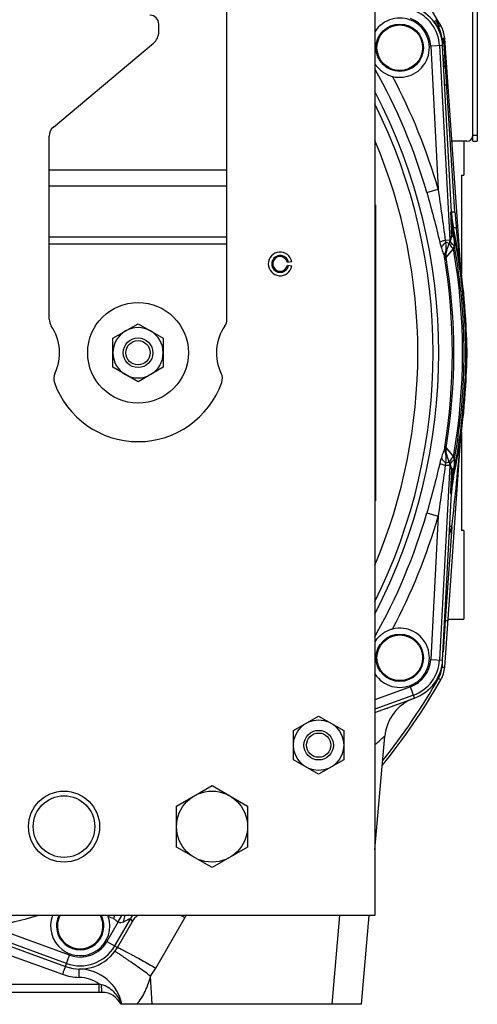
# Model space of a CAD drawing. Extents: x -3089 to 1181, y 8 to 2274.
# Tile 2 of 66: x -2835 to -2680, y 940 to 1272. Entities that reach past the tile are written whole.
import ezdxf

# ---------------------------------------------------------------- set-up
doc = ezdxf.new("R2010")
doc.units = 0
doc.header["$LTSCALE"] = 65.395
doc.layers.get('0').update_dxf_attribs({"linetype": 'CONTINUOUS'})

msp = doc.modelspace()

# ---------------------------------------------------------------- linework, layer by layer
at = {"color": 6, "linetype": 'CONTINUOUS'}
for p, q in [((-2714.59, 1349.7), (-2714.59, 969.7)), ((-2764.59, 1171), (-2764.59, 1277.7)), ((-2787.59, 1268.08), (-2787.59, 1270.7)), ((-2823.16, 1235.9), (-2789.38, 1264.25)), ((-2685.56, 1187.85), (-2691.01, 1265.87)), ((-2714.19, 1262.78), (-2714.19, 1262.7)), ((-2698.19, 1262.61), (-2698.19, 1262.7)), ((-2824.59, 1171), (-2824.59, 1232.83)), ((-2688.76, 1207.22), (-2688.76, 1207.23)), ((-2690.62, 1193.51), (-2688.99, 1197.99)), ((-2803.09, 1164.6), (-2794.59, 1169.51)), ((-2794.59, 1169.51), (-2786.09, 1164.6)), ((-2803.09, 1154.79), (-2803.09, 1164.6)), ((-2786.09, 1164.6), (-2786.09, 1154.79)), ((-2683.59, 1159.7), (-2683.47, 1159.7)), ((-2794.59, 1149.88), (-2803.09, 1154.79)), ((-2786.09, 1154.79), (-2794.59, 1149.88)), ((-2691.01, 1053.52), (-2685.56, 1131.58)), ((-2688.99, 1121.41), (-2690.62, 1125.88)), ((-2688.76, 1112.17), (-2688.76, 1112.17)), ((-2714.19, 1056.78), (-2714.19, 1056.7)), ((-2698.19, 1056.61), (-2698.19, 1056.7)), ((-2710.4, 1039.73), (-2710.42, 1039.5)), ((-2742.09, 1032.1), (-2733.59, 1037.01)), ((-2733.59, 1037.01), (-2725.09, 1032.1)), ((-2742.09, 1022.29), (-2742.09, 1032.1)), ((-2725.09, 1032.1), (-2725.09, 1022.29)), ((-2714.59, 991.85), (-2711.23, 1030.21)), ((-2733.59, 1017.38), (-2742.09, 1022.29)), ((-2725.09, 1022.29), (-2733.59, 1017.38)), ((-2781.59, 1006.63), (-2769.59, 1013.55)), ((-2769.59, 1013.55), (-2757.59, 1006.63)), ((-2781.59, 992.77), (-2781.59, 1006.63)), ((-2757.59, 1006.63), (-2757.59, 992.77)), ((-2769.59, 985.84), (-2781.59, 992.77)), ((-2757.59, 992.77), (-2769.59, 985.84)), ((-2714.59, 969.7), (-3054.59, 969.7)), ((-2796.52, 967.76), (-2796.58, 967.66)), ((-2719.15, 939.7), (-2716.53, 969.7)), ((-2822.13, 966.21), (-2822.13, 966.12)), ((-2806.13, 966.04), (-2806.13, 966.12)), ((-2806.7, 943.7), (-2962.39, 943.7)), ((-2719.15, 939.7), (-2800.38, 939.7))]:
    msp.add_line(p, q, dxfattribs=at)
at = {"color": 7, "linetype": 'CONTINUOUS'}
for p, q in [((-2681.5, 1231.13), (-2681.5, 1309.74)), ((-2683.5, 1231.13), (-2688.4, 1231.13)), ((-2684.59, 1231.13), (-2684.59, 1219.7)), ((-2681.5, 1231.13), (-2680, 1231.13)), ((-2685.39, 1219.7), (-2684.59, 1219.7)), ((-2685.39, 1219.7), (-2685.39, 1186.52)), ((-2685.39, 1132.92), (-2685.39, 1099.7)), ((-2684.59, 1099.7), (-2685.39, 1099.7)), ((-2684.59, 1099.7), (-2684.59, 1069.7)), ((-2689.88, 1069.7), (-2684.59, 1069.7))]:
    msp.add_line(p, q, dxfattribs=at)
at = {"color": 3, "linetype": 'CONTINUOUS'}
msp.add_line((-2680, 1309.74), (-2680, 1231.13), dxfattribs=at)
at = {"color": 2, "linetype": 'CONTINUOUS'}
for p, q in [((-2693.61, 1271.88), (-2693.59, 1271.77)), ((-2693.43, 1271.87), (-2693.3, 1270)), ((-2692.32, 1270.15), (-2692.79, 1269.88)), ((-2688.76, 1207.23), (-2691.71, 1263.46)), ((-2691.25, 1256.17), (-2691.33, 1256.14)), ((-2714.39, 1209.7), (-2714.39, 1109.7)), ((-2688.46, 1201.67), (-2688.33, 1201.7)), ((-2742.65, 1190.39), (-2744.13, 1190.13)), ((-2744.13, 1189.26), (-2742.65, 1189)), ((-2683.47, 1159.7), (-2683.71, 1166.71)), ((-2683.71, 1152.68), (-2683.47, 1159.7)), ((-2688.33, 1117.7), (-2688.46, 1117.73)), ((-2691.71, 1055.94), (-2688.76, 1112.17)), ((-2714.59, 1038.21), (-2701.23, 1043.07)), ((-2801.58, 958.87), (-2796.05, 968.44)), ((-2801.26, 967.52), (-2800.06, 969.7)), ((-2837.54, 959.21), (-2819.09, 952.5)), ((-2814.48, 948.78), (-2814.42, 951.44)), ((-2814.44, 950.47), (-2814.43, 951.26)), ((-2814.42, 951.44), (-2814.42, 951.62)), ((-2814.42, 951.62), (-2814.42, 951.62)), ((-2814.45, 950.13), (-2814.44, 950.47))]:
    msp.add_line(p, q, dxfattribs=at)
at = {"color": 9, "linetype": 'CONTINUOUS'}
for p, q in [((-2691.71, 1263.46), (-2695.75, 1263.24)), ((-2692.76, 1263.4), (-2689.32, 1197.78)), ((-2691.86, 1264.88), (-2691.92, 1265.85)), ((-2695.75, 1263.24), (-2693.22, 1214.89)), ((-2691.25, 1256.17), (-2691.52, 1260.02)), ((-2687.55, 1207.21), (-2690.92, 1259.98)), ((-2681.5, 1233.13), (-2680, 1233.13)), ((-2824.59, 1221.43), (-2764.59, 1221.43)), ((-2764.59, 1215.93), (-2824.59, 1215.93)), ((-2697.06, 1213.78), (-2693.22, 1214.89)), ((-2688.76, 1207.22), (-2689.04, 1207.19)), ((-2688.33, 1201.7), (-2688.04, 1201.74)), ((-2824.59, 1198.86), (-2764.59, 1198.86)), ((-2690.85, 1197.7), (-2689.32, 1197.78)), ((-2689.49, 1196.6), (-2690.59, 1197)), ((-2688.76, 1199.32), (-2689.32, 1197.78)), ((-2764.59, 1196.36), (-2824.59, 1196.36)), ((-2690.54, 1191.84), (-2688.08, 1194.8)), ((-2689.51, 1193.08), (-2688.08, 1194.8)), ((-2690.52, 1191.86), (-2689.51, 1193.08)), ((-2685.55, 1187.74), (-2685.58, 1188.03)), ((-2685.63, 1130.72), (-2685.6, 1131.09)), ((-2685.6, 1131.09), (-2685.56, 1131.59)), ((-2690.54, 1127.56), (-2688.08, 1124.59)), ((-2690.47, 1127.47), (-2690.44, 1127.44)), ((-2690.3, 1127.27), (-2690.04, 1126.96)), ((-2689.32, 1121.61), (-2692.76, 1055.99)), ((-2689.32, 1121.61), (-2690.85, 1121.69)), ((-2689.49, 1122.79), (-2690.59, 1122.4)), ((-2689.32, 1121.61), (-2688.76, 1120.08)), ((-2688.04, 1117.66), (-2688.33, 1117.7)), ((-2689.04, 1112.21), (-2688.76, 1112.17)), ((-2697.06, 1105.61), (-2693.22, 1104.5)), ((-2693.22, 1104.5), (-2695.75, 1056.15)), ((-2688.61, 1100.92), (-2690.82, 1069.34)), ((-2690.82, 1069.34), (-2691.57, 1058.65)), ((-2691, 1069.43), (-2690.82, 1069.34)), ((-2695.75, 1056.15), (-2691.71, 1055.94)), ((-2691.86, 1054.51), (-2691.92, 1053.55)), ((-2692.32, 1049.24), (-2693.1, 1049.69)), ((-2702.61, 1046.88), (-2714.59, 1042.52)), ((-2701.59, 1044.06), (-2714.59, 1039.33)), ((-2701.23, 1043.07), (-2702.61, 1046.88)), ((-2801.26, 967.52), (-2805.08, 960.9)), ((-2797.15, 968.64), (-2802.49, 959.4)), ((-2797.15, 968.64), (-2796.58, 967.66)), ((-2796.48, 967.84), (-2796.58, 967.66)), ((-2788.59, 951.89), (-2778.77, 968.89)), ((-2726.54, 969.7), (-2729.16, 939.7)), ((-2818.73, 953.48), (-2852.38, 965.73)), ((-2817.71, 956.3), (-2843.88, 965.83)), ((-2805.08, 960.9), (-2801.58, 958.87)), ((-2838.56, 956.55), (-2820.12, 949.83)), ((-2819.09, 952.5), (-2817.71, 956.3)), ((-2789.86, 939.7), (-2790.35, 949.19)), ((-2961.35, 946.54), (-2807.73, 946.54)), ((-2807.73, 943.7), (-2807.73, 946.54))]:
    msp.add_line(p, q, dxfattribs=at)
for points in [[(-2690.04, 1126.96), (-2689.6, 1126.42), (-2689.32, 1126.09)], [(-2689.32, 1126.09), (-2689.22, 1125.96), (-2688.76, 1125.41)], [(-2688.76, 1125.41), (-2688.63, 1125.26), (-2688.5, 1125.1), (-2688.37, 1124.94), (-2688.23, 1124.77)]]:
    msp.add_lwpolyline(points, dxfattribs=at)
at = {"color": 2, "linetype": 'CONTINUOUS'}
msp.add_lwpolyline([(-2814.43, 951.26), (-2814.42, 951.56), (-2814.42, 951.59)], dxfattribs=at)
for centre in [(-2706.19, 1262.7), (-2706.19, 1056.7)]:
    msp.add_circle(centre, 8, dxfattribs=at)
at = {"color": 9, "linetype": 'CONTINUOUS'}
for centre in [(-2706.19, 1262.7), (-2706.19, 1056.7)]:
    msp.add_circle(centre, 7.7, dxfattribs=at)
at = {"color": 6, "linetype": 'CONTINUOUS'}
for centre, radius in [((-2794.59, 1159.7), 17), ((-2794.59, 1159.7), 5), ((-2794.59, 1159.7), 4.1), ((-2733.59, 1027.2), 8.5), ((-2733.59, 1027.2), 5), ((-2733.59, 1027.2), 4.1), ((-2819.59, 999.7), 12), ((-2769.59, 999.7), 12), ((-2819.59, 999.7), 10.4)]:
    msp.add_circle(centre, radius, dxfattribs=at)
for centre, radius, start, end in [((-2884.59, 1159.7), 221.74, 29.8769, 39.943), ((-2790.59, 1270.7), 3, 0, 90), ((-2792.59, 1268.08), 5, 310, 360), ((-2689.31, 1270.28), 4, 184, 204.1861), ((-2820.59, 1232.83), 4, 130, 180), ((-2884.59, 1159.7), 184.5, 337.1362, 22.8638), ((-2884.59, 1159.7), 201, 12.0728, 12.0732), ((-2746.59, 1189.7), 4, 10, 350), ((-2746.59, 1189.7), 2.85, 10, 350), ((-2820.59, 1171), 4, 180, 214.4115), ((-2768.59, 1171), 4, 325.5885, 360), ((-2837.09, 1159.7), 16, 334.1774, 34.4115), ((-2794.59, 1159.7), 8.5, 120.0264, 179.9945), ((-2794.59, 1159.7), 8.5, 59.9791, 120.0222), ((-2794.59, 1159.7), 8.5, 0.0056, 59.9747), ((-2752.09, 1159.7), 16, 145.5885, 205.8226), ((-2884.59, 1159.7), 201, 358, 2), ((-2794.59, 1159.7), 8.5, 180.0055, 239.9746), ((-2794.59, 1159.7), 8.5, 300.0266, 359.9946), ((-2819.09, 1150.99), 4, 154.1774, 199.5766), ((-2794.59, 1159.7), 8.5, 239.9791, 300.0222), ((-2770.09, 1150.99), 4, 340.4234, 25.8226), ((-2794.59, 1159.7), 30, 199.5766, 340.4234), ((-2653.78, 1110.33), 35.03, 167.9339, 176.9929), ((-2884.59, 1159.7), 201, 347.9268, 347.9272), ((-2700.99, 1054.22), 10, 330.1231, 356), ((-2884.59, 1159.7), 221.74, 321.0736, 330.1231), ((-2696.29, 1028.91), 15, 110, 175), ((-2814.13, 966.12), 8, 153.4329, 153.4389), ((-2792.09, 965.2), 5.12, 149.3054, 150.0001), ((-2814.71, 936.63), 15, 11.814, 88.4924), ((-2806.7, 936.7), 7, 25.3769, 90)]:
    msp.add_arc(centre, radius, start, end, dxfattribs=at)
at = {"color": 9, "linetype": 'CONTINUOUS'}
for centre, radius, start, end in [((-2706.19, 1262.7), 13.45, 3, 70), ((-2706.19, 1262.7), 10.45, 3, 70), ((-2736.26, 1245.34), 49.91, 30.7433, 30.9705), ((-2736.77, 1245.04), 50.51, 29.4596, 30.7412), ((-2700.91, 1265.22), 9.01, 4.0058, 29.876), ((-2811.84, 1252.05), 121.18, 3.7512, 6.0933), ((-2884.59, 1159.7), 195.17, 16.0878, 29.4189), ((-2884.59, 1159.7), 199.17, 16.0878, 27.9334), ((-2884.59, 1159.7), 191.54, 332.5715, 27.4285), ((-2687.84, 1235.77), 14.53, 102.1044, 102.5689), ((-2884.59, 1159.7), 189.64, 333.7003, 26.2997), ((-2203.87, 1220.21), 485.34, 181.5372, 182.1046), ((-2592.84, 1213.25), 94.9, 183.6447, 186.7986), ((-2163.61, 1222.18), 525.65, 182.1586, 182.4932), ((-3031.78, 1146.36), 347.75, 8.6637, 9.1524), ((-2884.59, 1159.7), 200.7, 347.9211, 12.0789), ((-3264.34, 1133.17), 581.36, 5.41478, 6.80064), ((-2685.62, 1192.66), 4.99, 168.9214, 189.5046), ((-2685.61, 1192.66), 5, 160.0281, 168.8882), ((-2884.59, 1159.7), 199.62, 349.872, 10.128), ((-2884.59, 1159.7), 200.12, 349.6304, 10.3696), ((-2884.59, 1159.7), 196.17, 350.6567, 9.3433), ((-2685.94, 1191.81), 4.98, 160.0036, 189.3104), ((-2884.59, 1159.7), 196.69, 350.5952, 9.4048), ((-3668.55, 1213.97), 986.44, 353.41961, 355.15866), ((-2685.94, 1127.58), 4.98, 170.6896, 199.9964), ((-2685.62, 1126.73), 4.99, 170.4954, 191.0859), ((-2685.61, 1126.74), 5, 191.119, 199.9719), ((-3049.85, 1175.87), 366.03, 350.8598, 351.324), ((-2263.69, 1101.28), 425.49, 177.4675, 177.8808), ((-2193.79, 1098.87), 495.43, 177.9011, 178.457), ((-2884.59, 1159.7), 195.17, 330.5811, 343.9122), ((-2884.59, 1159.7), 199.17, 332.0666, 343.9122), ((-2884.96, 1159.87), 205.01, 342.4573, 343.2904), ((-2763.78, 849.2), 262.7, 73.3727, 73.5391), ((-2706.19, 1056.7), 10.45, 290, 357), ((-2706.19, 1056.7), 13.45, 290, 357), ((-2700.91, 1054.18), 9.01, 330.124, 355.9954), ((-2884.59, 1159.7), 220.84, 321.4242, 330.1231), ((-2705.55, 1039.07), 4.89, 172.2028, 174.9977), ((-2884.59, 1159.7), 198.1, 281.8591, 286.4339), ((-2814.13, 966.12), 7.7, 152.3125, 27.6875), ((-2797.09, 988.7), 20.78, 248.6142, 253.6948), ((-2792.82, 966.14), 5, 134.6383, 149.9585), ((-3024.1, 543.46), 491.1, 60.0297, 60.2182), ((-2761.45, 958.9), 20, 147.2992, 150.0014), ((-2814.13, 966.12), 10.45, 250, 330), ((-2814.13, 966.12), 13.45, 250, 330), ((-2815.63, 955.22), 11.87, 2.655, 3.6424), ((-2814.15, 966.66), 29.52, 323.7189, 329.9976), ((-2814.71, 936.78), 12, 54.3985, 88.877), ((-2830.72, 866.06), 83.7, 73.4685, 74.0556), ((-2809.69, 936.7), 9.97, 17.4968, 17.8785)]:
    msp.add_arc(centre, radius, start, end, dxfattribs=at)
at = {"color": 2, "linetype": 'CONTINUOUS'}
for centre, radius, start, end in [((-2706.19, 1262.7), 14.5, 3, 70), ((-2706.19, 1262.7), 10, 255.9091, 147.1842), ((-2696.78, 1269.98), 3.69, 30.9383, 36.3187), ((-2694.43, 1271.8), 1, 4, 30.5194), ((-2700.99, 1265.17), 10, 4, 29.8769), ((-2715.13, 1310.7), 46.53, 297.8191, 298.0345), ((-2739.14, 1355.68), 97.52, 298.0682, 298.378), ((-2744.18, 1259.27), 53.14, 6.0962, 7.143), ((-2655.61, 1208.7), 33.46, 182.5875, 192.0789), ((-2653.81, 1209.06), 35, 183, 192.0728), ((-2884.59, 1159.7), 201, 2, 12.0728), ((-2688.04, 1197.69), 0.997, 160.6651, 168.0108), ((-2692.67, 1199.33), 3.91, 339.9998, 340.4771), ((-2695.75, 1198.62), 8.51, 339.5583, 340.0897), ((-2746.59, 1189.7), 2.5, 10, 180), ((-2746.58, 1189.7), 2.51, 180.0123, 189.9877), ((-2746.59, 1189.7), 2.5, 190.0001, 349.9999), ((-2884.59, 1159.7), 201, 347.9272, 358), ((-2695.75, 1120.78), 8.51, 19.9103, 20.4417), ((-2688.04, 1121.7), 0.997, 192.0479, 199.3354), ((-2692.67, 1120.07), 3.91, 19.5229, 20.0002), ((-2655.6, 1110.69), 33.48, 167.9228, 177.4108), ((-2653.81, 1110.34), 35, 167.9272, 177), ((-2706.19, 1056.7), 10, 212.8325, 104.0909), ((-2706.19, 1056.7), 14.5, 290, 357), ((-2814.13, 966.12), 10, 159.0374, 18.8155), ((-2814.13, 966.12), 8, 153.4389, 26.5662), ((-2814.13, 966.12), 10, 18.8167, 20.9588), ((-2726.67, 924.36), 88.24, 149.504, 149.7935), ((-2904.94, 1029.45), 118.7, 329.4605, 329.775), ((-2814.13, 966.12), 14.5, 250, 330), ((-2814.13, 966.28), 17.5, 249.9998, 268.8782)]:
    msp.add_arc(centre, radius, start, end, dxfattribs=at)
at = {"color": 7, "linetype": 'CONTINUOUS'}
for centre, start, end in [((-2688.4, 1233.13), 264.7837, 270), ((-2683.5, 1233.13), 270, 360)]:
    msp.add_arc(centre, 2, start, end, dxfattribs=at)
at = {"color": 6, "linetype": 'CONTINUOUS'}
msp.add_ellipse((-2653.79, 1209.06), major_axis=(34.72, 4.59), ratio=0.999387, start_param=3.062438, end_param=3.220699, dxfattribs=at)
at = {"color": 9, "linetype": 'CONTINUOUS'}
for points, knots in [([(-2694.5, 1271.28), (-2694.53, 1271.31), (-2694.5, 1271.39), (-2694.44, 1271.48), (-2694.33, 1271.64), (-2694.11, 1271.87), (-2693.91, 1272.06), (-2693.8, 1272.17)], [0, 0, 0, 0, 0.09274, 0.176757, 0.289069, 0.597246, 1, 1, 1, 1]), ([(-2693.75, 1270.15), (-2693.82, 1270.26), (-2693.92, 1270.52), (-2693.93, 1270.95), (-2693.83, 1271.42), (-2693.69, 1271.72), (-2693.61, 1271.88)], [0, 0, 0, 0, 0.213207, 0.446426, 0.708703, 1, 1, 1, 1]), ([(-2691.92, 1265.85), (-2691.81, 1265.86), (-2691.65, 1265.87), (-2691.49, 1265.87), (-2691.46, 1265.88)], [0, 0, 0, 0, 0.7583, 1, 1, 1, 1]), ([(-2690.92, 1259.98), (-2691.01, 1259.98), (-2691.16, 1259.98), (-2691.33, 1259.98), (-2691.43, 1259.99), (-2691.48, 1260), (-2691.51, 1260.01), (-2691.53, 1260.02), (-2691.53, 1260.02)], [0, 0, 0, 0, 0.421466, 0.73739, 0.848578, 0.92806, 0.977209, 1, 1, 1, 1]), ([(-2690.29, 1250.08), (-2690.39, 1250.08), (-2690.53, 1250.08), (-2690.71, 1250.09), (-2690.81, 1250.09), (-2690.89, 1250.09), (-2690.96, 1250.1), (-2690.99, 1250.11), (-2691.01, 1250.12), (-2691.01, 1250.12)], [0, 0, 0, 0, 0.411347, 0.584595, 0.730293, 0.844766, 0.927324, 0.978289, 1, 1, 1, 1]), ([(-2689.91, 1250.08), (-2689.91, 1250.09), (-2689.92, 1250.09), (-2689.94, 1250.09), (-2689.97, 1250.09), (-2690.04, 1250.09), (-2690.14, 1250.09), (-2690.24, 1250.09), (-2690.29, 1250.08)], [0, 0, 0, 0, 0.019715, 0.070406, 0.153002, 0.266739, 0.581743, 1, 1, 1, 1]), ([(-2697.06, 1213.78), (-2696.26, 1211), (-2694.72, 1205.43), (-2693.32, 1199.82), (-2692.68, 1197)], [0, 0, 0, 0, 0.500854, 1, 1, 1, 1]), ([(-2693.22, 1214.89), (-2692.82, 1212.03), (-2692.01, 1206.3), (-2691.23, 1200.57), (-2690.85, 1197.7)], [0, 0, 0, 0, 0.500119, 1, 1, 1, 1]), ([(-2687.55, 1207.21), (-2687.71, 1207.21), (-2687.94, 1207.2), (-2688.23, 1207.2), (-2688.42, 1207.2), (-2688.56, 1207.2), (-2688.66, 1207.2), (-2688.73, 1207.21), (-2688.75, 1207.22), (-2688.76, 1207.22), (-2688.76, 1207.23)], [0, 0, 0, 0, 0.39616, 0.571742, 0.72273, 0.843008, 0.929457, 0.980653, 0.993783, 1, 1, 1, 1]), ([(-2688.46, 1201.67), (-2688.57, 1201.77), (-2688.76, 1201.98), (-2688.87, 1202.25), (-2688.89, 1202.38)], [0, 0, 0, 0, 0.537386, 1, 1, 1, 1]), ([(-2687.07, 1202.01), (-2687.2, 1201.98), (-2687.39, 1201.94), (-2687.62, 1201.88), (-2687.77, 1201.84), (-2687.88, 1201.8), (-2687.97, 1201.78), (-2688.01, 1201.76), (-2688.04, 1201.74), (-2688.04, 1201.74)], [0, 0, 0, 0, 0.399313, 0.573669, 0.723111, 0.842468, 0.928816, 0.980591, 1, 1, 1, 1]), ([(-2690.85, 1197.7), (-2691.21, 1197.59), (-2691.82, 1197.37), (-2692.43, 1197.12), (-2692.68, 1197)], [0, 0, 0, 0, 0.571938, 1, 1, 1, 1]), ([(-2692.68, 1197), (-2692.64, 1196.84), (-2692.49, 1196.21), (-2692.3, 1195.59), (-2692.15, 1195.14)], [0, 0, 0, 0, 0.253193, 1, 1, 1, 1]), ([(-2692.15, 1195.14), (-2692, 1195.48), (-2691.53, 1196.16), (-2690.93, 1196.72), (-2690.59, 1197)], [0, 0, 0, 0, 0.455188, 1, 1, 1, 1]), ([(-2690.59, 1197), (-2690.62, 1197.05), (-2690.72, 1197.28), (-2690.81, 1197.52), (-2690.85, 1197.7)], [0, 0, 0, 0, 0.242135, 1, 1, 1, 1]), ([(-2690.58, 1193.99), (-2690.53, 1194.46), (-2690.54, 1195.47), (-2690.58, 1196.47), (-2690.59, 1197)], [0, 0, 0, 0, 0.474907, 1, 1, 1, 1]), ([(-2688.76, 1199.32), (-2688.76, 1199.21), (-2688.77, 1198.77), (-2688.87, 1198.33), (-2688.98, 1198.02)], [0, 0, 0, 0, 0.252648, 1, 1, 1, 1]), ([(-2688, 1198.74), (-2688.1, 1198.78), (-2688.29, 1198.85), (-2688.57, 1199.01), (-2688.74, 1199.19), (-2688.76, 1199.32)], [0, 0, 0, 0, 0.336307, 0.612939, 1, 1, 1, 1]), ([(-2688, 1198.74), (-2687.96, 1198.49), (-2687.83, 1197.49), (-2687.75, 1196.47), (-2687.74, 1195.72)], [0, 0, 0, 0, 0.251178, 1, 1, 1, 1]), ([(-2692.15, 1195.14), (-2691.94, 1194.5), (-2691.61, 1193.59), (-2691.23, 1192.39), (-2691.08, 1191.82), (-2691.02, 1191.55)], [0, 0, 0, 0, 0.530613, 0.776008, 1, 1, 1, 1]), ([(-2691.02, 1191.55), (-2691.08, 1191.95), (-2691.07, 1192.81), (-2690.78, 1193.61), (-2690.58, 1193.99)], [0, 0, 0, 0, 0.492998, 1, 1, 1, 1]), ([(-2690.62, 1193.51), (-2690.63, 1193.48), (-2690.62, 1193.7), (-2690.61, 1193.78), (-2690.59, 1193.93), (-2690.58, 1193.99)], [0, 0, 0, 0, 0.238537, 0.585814, 1, 1, 1, 1]), ([(-2691.02, 1191.55), (-2691, 1191.46), (-2690.96, 1191.29), (-2690.94, 1191.18), (-2690.87, 1190.97), (-2690.85, 1191.01)], [0, 0, 0, 0, 0.460662, 0.791204, 1, 1, 1, 1]), ([(-2691.02, 1127.85), (-2691.08, 1127.57), (-2691.23, 1127), (-2691.61, 1125.81), (-2691.94, 1124.89), (-2692.15, 1124.26)], [0, 0, 0, 0, 0.223992, 0.469387, 1, 1, 1, 1]), ([(-2691.02, 1127.85), (-2691.08, 1127.44), (-2691.06, 1126.58), (-2690.78, 1125.78), (-2690.58, 1125.4)], [0, 0, 0, 0, 0.4938, 1, 1, 1, 1]), ([(-2690.85, 1128.39), (-2690.87, 1128.43), (-2690.94, 1128.22), (-2690.96, 1128.1), (-2691, 1127.93), (-2691.02, 1127.85)], [0, 0, 0, 0, 0.2088, 0.539337, 1, 1, 1, 1]), ([(-2692.15, 1124.26), (-2692.2, 1124.11), (-2692.4, 1123.49), (-2692.57, 1122.87), (-2692.68, 1122.39)], [0, 0, 0, 0, 0.245978, 1, 1, 1, 1]), ([(-2692.15, 1124.26), (-2692, 1123.92), (-2691.53, 1123.24), (-2690.93, 1122.67), (-2690.59, 1122.4)], [0, 0, 0, 0, 0.455189, 1, 1, 1, 1]), ([(-2690.62, 1125.88), (-2690.63, 1125.92), (-2690.62, 1125.7), (-2690.61, 1125.61), (-2690.59, 1125.47), (-2690.58, 1125.4)], [0, 0, 0, 0, 0.238537, 0.585814, 1, 1, 1, 1]), ([(-2690.59, 1122.4), (-2690.58, 1122.94), (-2690.54, 1123.94), (-2690.53, 1124.94), (-2690.58, 1125.4)], [0, 0, 0, 0, 0.538871, 1, 1, 1, 1]), ([(-2692.68, 1122.39), (-2693.32, 1119.58), (-2694.72, 1113.97), (-2696.26, 1108.4), (-2697.06, 1105.61)], [0, 0, 0, 0, 0.499145, 1, 1, 1, 1]), ([(-2690.85, 1121.69), (-2691.23, 1118.83), (-2692.01, 1113.1), (-2692.82, 1107.37), (-2693.22, 1104.5)], [0, 0, 0, 0, 0.499879, 1, 1, 1, 1]), ([(-2692.68, 1122.39), (-2692.43, 1122.27), (-2691.82, 1122.02), (-2691.21, 1121.81), (-2690.85, 1121.69)], [0, 0, 0, 0, 0.428062, 1, 1, 1, 1]), ([(-2690.85, 1121.69), (-2690.84, 1121.75), (-2690.77, 1122), (-2690.67, 1122.23), (-2690.59, 1122.4)], [0, 0, 0, 0, 0.256575, 1, 1, 1, 1]), ([(-2688.98, 1121.37), (-2688.87, 1121.07), (-2688.77, 1120.63), (-2688.76, 1120.19), (-2688.76, 1120.08)], [0, 0, 0, 0, 0.747352, 1, 1, 1, 1]), ([(-2688, 1120.66), (-2688.11, 1120.62), (-2688.3, 1120.54), (-2688.58, 1120.38), (-2688.74, 1120.2), (-2688.76, 1120.08)], [0, 0, 0, 0, 0.342098, 0.619076, 1, 1, 1, 1]), ([(-2687.74, 1123.68), (-2687.75, 1123.42), (-2687.78, 1122.41), (-2687.89, 1121.41), (-2688, 1120.66)], [0, 0, 0, 0, 0.249145, 1, 1, 1, 1]), ([(-2688.89, 1117.01), (-2688.87, 1117.14), (-2688.76, 1117.41), (-2688.57, 1117.63), (-2688.46, 1117.73)], [0, 0, 0, 0, 0.462614, 1, 1, 1, 1]), ([(-2690.82, 1069.34), (-2690.7, 1069.33), (-2690.53, 1069.32), (-2690.31, 1069.31), (-2690.18, 1069.31), (-2690.07, 1069.3), (-2690, 1069.3), (-2689.95, 1069.3), (-2689.93, 1069.31), (-2689.92, 1069.31), (-2689.91, 1069.31), (-2689.91, 1069.31)], [0, 0, 0, 0, 0.388433, 0.560844, 0.710741, 0.833048, 0.923647, 0.956077, 0.979583, 0.994058, 1, 1, 1, 1]), ([(-2691.92, 1053.54), (-2691.81, 1053.54), (-2691.64, 1053.53), (-2691.43, 1053.52), (-2691.29, 1053.51), (-2691.17, 1053.51), (-2691.09, 1053.51), (-2691.04, 1053.52), (-2691.02, 1053.52), (-2691.01, 1053.52), (-2691.01, 1053.52)], [0, 0, 0, 0, 0.375222, 0.553029, 0.710187, 0.83694, 0.928127, 0.981163, 0.994325, 1, 1, 1, 1]), ([(-2714.59, 1027.27), (-2714.13, 1027.71), (-2713.47, 1028.32), (-2712.65, 1029.06), (-2712.22, 1029.45), (-2711.93, 1029.7), (-2711.75, 1029.86), (-2711.59, 1029.98), (-2711.47, 1030.09), (-2711.38, 1030.15), (-2711.32, 1030.19), (-2711.29, 1030.21), (-2711.27, 1030.22), (-2711.25, 1030.23), (-2711.23, 1030.23), (-2711.23, 1030.22), (-2711.23, 1030.21)], [0, 0, 0, 0, 0.423474, 0.598095, 0.744003, 0.805356, 0.858558, 0.903354, 0.939552, 0.966974, 0.977361, 0.985542, 0.991551, 0.995485, 0.997746, 1, 1, 1, 1]), ([(-2801.26, 967.52), (-2801.12, 967.46), (-2800.83, 967.35), (-2800.24, 967.32), (-2799.8, 967.46), (-2799.54, 967.59)], [0, 0, 0, 0, 0.25595, 0.507885, 1, 1, 1, 1]), ([(-2799.03, 969.7), (-2799.09, 969.54), (-2799.33, 968.85), (-2799.48, 968.14), (-2799.54, 967.59)], [0, 0, 0, 0, 0.238796, 1, 1, 1, 1]), ([(-2799.54, 967.59), (-2799.38, 967.67), (-2799.07, 967.82), (-2798.62, 968.03), (-2798.22, 968.22), (-2797.86, 968.38), (-2797.58, 968.51), (-2797.38, 968.59), (-2797.26, 968.63), (-2797.2, 968.64), (-2797.17, 968.65), (-2797.15, 968.65), (-2797.15, 968.64)], [0, 0, 0, 0, 0.204991, 0.395195, 0.566846, 0.715626, 0.837095, 0.926872, 0.958599, 0.981182, 0.994599, 1, 1, 1, 1]), ([(-2790.35, 949.19), (-2791.08, 949.72), (-2792.54, 950.79), (-2794.72, 952.36), (-2796.51, 953.63), (-2797.87, 954.59), (-2798.79, 955.22), (-2799.62, 955.79), (-2800.35, 956.29), (-2800.97, 956.7), (-2801.48, 957.03), (-2801.88, 957.28), (-2802.14, 957.42), (-2802.29, 957.5), (-2802.37, 957.53), (-2802.41, 957.55), (-2802.44, 957.55), (-2802.45, 957.54)], [0, 0, 0, 0, 0.183143, 0.369577, 0.548286, 0.630997, 0.707396, 0.776211, 0.83649, 0.887462, 0.928774, 0.96028, 0.982232, 0.989753, 0.995092, 0.998392, 1, 1, 1, 1]), ([(-2801.58, 958.87), (-2801.57, 958.88), (-2801.54, 958.88), (-2801.5, 958.87), (-2801.42, 958.85), (-2801.26, 958.79), (-2800.98, 958.68), (-2800.56, 958.48), (-2800.01, 958.21), (-2799.34, 957.87), (-2798.55, 957.45), (-2797.66, 956.98), (-2796.67, 956.44), (-2795.21, 955.65), (-2793.29, 954.57), (-2790.94, 953.25), (-2789.37, 952.34), (-2788.59, 951.89)], [0, 0, 0, 0, 0.001682, 0.005023, 0.010392, 0.017939, 0.039943, 0.071505, 0.112881, 0.16392, 0.224265, 0.293141, 0.369586, 0.452322, 0.630986, 0.81722, 1, 1, 1, 1]), ([(-2795.08, 939.7), (-2794.48, 940.31), (-2793.4, 941.71), (-2792.14, 944.05), (-2791.12, 946.57), (-2790.59, 948.31), (-2790.35, 949.19)], [0, 0, 0, 0, 0.240208, 0.490978, 0.745003, 1, 1, 1, 1]), ([(-2800.19, 939.76), (-2800.44, 940.52), (-2801.12, 942), (-2802.64, 943.91), (-2804.6, 945.41), (-2806.11, 946.07), (-2806.9, 946.3)], [0, 0, 0, 0, 0.246675, 0.495389, 0.746568, 1, 1, 1, 1]), ([(-2806.7, 943.7), (-2806.71, 943.7), (-2806.73, 943.71), (-2806.75, 943.77), (-2806.78, 943.91), (-2806.81, 944.14), (-2806.84, 944.47), (-2806.86, 944.87), (-2806.88, 945.32), (-2806.9, 945.81), (-2806.9, 946.14), (-2806.9, 946.3)], [0, 0, 0, 0, 0.00753, 0.021545, 0.075002, 0.165532, 0.290966, 0.446577, 0.623277, 0.810981, 1, 1, 1, 1])]:
    msp.add_open_spline(points, degree=3, knots=knots, dxfattribs=at)
at = {"color": 2, "linetype": 'CONTINUOUS'}
for points, knots in [([(-2693.59, 1271.77), (-2693.56, 1271.57), (-2693.49, 1271.19), (-2693.41, 1270.71), (-2693.36, 1270.39), (-2693.33, 1270.17), (-2693.32, 1270.11), (-2693.3, 1269.98), (-2693.3, 1270)], [0, 0, 0, 0, 0.340784, 0.653618, 0.79021, 0.903073, 0.978377, 1, 1, 1, 1]), ([(-2691.84, 1264.8), (-2691.81, 1264.81), (-2691.64, 1264.85), (-2691.48, 1264.88), (-2691.35, 1264.91)], [0, 0, 0, 0, 0.210278, 1, 1, 1, 1]), ([(-2691.46, 1265.88), (-2691.4, 1265.88), (-2691.31, 1265.88), (-2691.2, 1265.88), (-2691.14, 1265.88), (-2691.09, 1265.88), (-2691.05, 1265.88), (-2691.03, 1265.88), (-2691.01, 1265.87), (-2691.01, 1265.87)], [0, 0, 0, 0, 0.414631, 0.586075, 0.730146, 0.844713, 0.928174, 0.979597, 1, 1, 1, 1]), ([(-2714.59, 1257.27), (-2714.25, 1256.75), (-2713.47, 1255.76), (-2712.29, 1254.73), (-2711.24, 1254.05), (-2710.41, 1253.61), (-2709.53, 1253.26), (-2708.93, 1253.07), (-2708.62, 1253)], [0, 0, 0, 0, 0.251246, 0.499201, 0.623183, 0.747856, 0.873502, 1, 1, 1, 1]), ([(-2689.04, 1207.19), (-2689.02, 1206.73), (-2688.91, 1204.89), (-2688.69, 1203.05), (-2688.46, 1201.67)], [0, 0, 0, 0, 0.246012, 1, 1, 1, 1]), ([(-2689.3, 1197.13), (-2689.36, 1196.97), (-2689.39, 1196.57), (-2689.16, 1195.97), (-2688.71, 1195.36), (-2688.31, 1194.98), (-2688.08, 1194.8)], [0, 0, 0, 0, 0.185898, 0.409642, 0.683539, 1, 1, 1, 1]), ([(-2687.74, 1195.72), (-2687.96, 1195.89), (-2688.34, 1196.23), (-2688.78, 1196.8), (-2689.03, 1197.36), (-2689.05, 1197.74), (-2689.01, 1197.9)], [0, 0, 0, 0, 0.311753, 0.585031, 0.811914, 1, 1, 1, 1]), ([(-2688.08, 1124.59), (-2688.31, 1124.41), (-2688.71, 1124.04), (-2689.16, 1123.42), (-2689.39, 1122.82), (-2689.36, 1122.42), (-2689.3, 1122.26)], [0, 0, 0, 0, 0.316461, 0.590358, 0.814102, 1, 1, 1, 1]), ([(-2689.01, 1121.5), (-2689.05, 1121.66), (-2689.03, 1122.04), (-2688.78, 1122.6), (-2688.34, 1123.16), (-2687.96, 1123.51), (-2687.74, 1123.68)], [0, 0, 0, 0, 0.188061, 0.414918, 0.688204, 1, 1, 1, 1]), ([(-2688.46, 1117.73), (-2688.54, 1117.26), (-2688.81, 1115.43), (-2688.98, 1113.59), (-2689.04, 1112.21)], [0, 0, 0, 0, 0.253642, 1, 1, 1, 1]), ([(-2711.19, 1065.36), (-2711.53, 1065.16), (-2712.19, 1064.73), (-2713.39, 1063.71), (-2714.16, 1062.78), (-2714.59, 1062.12)], [0, 0, 0, 0, 0.248651, 0.497348, 1, 1, 1, 1]), ([(-2708.62, 1066.4), (-2708.85, 1066.34), (-2709.41, 1066.18), (-2710.27, 1065.85), (-2710.89, 1065.53), (-2711.19, 1065.36)], [0, 0, 0, 0, 0.251931, 0.627605, 1, 1, 1, 1]), ([(-2802.92, 968.75), (-2802.68, 968.51), (-2802.15, 968.06), (-2801.56, 967.69), (-2801.26, 967.52)], [0, 0, 0, 0, 0.499983, 1, 1, 1, 1]), ([(-2819.09, 952.5), (-2819.09, 952.5), (-2819.1, 952.49), (-2819.11, 952.48), (-2819.13, 952.44), (-2819.15, 952.38), (-2819.19, 952.29), (-2819.23, 952.18), (-2819.29, 952.05), (-2819.35, 951.9), (-2819.44, 951.65), (-2819.57, 951.31), (-2819.74, 950.85), (-2819.93, 950.35), (-2820.05, 950.01), (-2820.12, 949.83)], [0, 0, 0, 0, 0.001488, 0.005159, 0.019473, 0.043066, 0.075753, 0.117247, 0.167176, 0.225093, 0.290475, 0.441213, 0.61396, 0.802482, 1, 1, 1, 1])]:
    msp.add_open_spline(points, degree=3, knots=knots, dxfattribs=at)
at = {"color": 9, "linetype": 'CONTINUOUS'}
for points in [[(-2689.32, 1197.78), (-2689.3, 1197.38), (-2689.36, 1196.97), (-2689.49, 1196.6)], [(-2690.85, 1191.01), (-2690.74, 1191.28), (-2690.65, 1191.56), (-2690.54, 1191.84)], [(-2690.54, 1127.56), (-2690.65, 1127.83), (-2690.74, 1128.11), (-2690.85, 1128.39)], [(-2689.49, 1122.79), (-2689.36, 1122.42), (-2689.3, 1122.01), (-2689.32, 1121.61)]]:
    msp.add_open_spline(points, degree=3, dxfattribs=at)
at = {"color": 2, "linetype": 'CONTINUOUS'}
for points in [[(-2688.08, 1194.8), (-2687.98, 1195.08), (-2687.87, 1195.36), (-2687.77, 1195.64)], [(-2687.77, 1123.75), (-2687.87, 1124.03), (-2687.98, 1124.31), (-2688.08, 1124.59)]]:
    msp.add_open_spline(points, degree=3, dxfattribs=at)
at = {"color": 6, "linetype": 'CONTINUOUS'}
msp.add_open_spline([(-2794.5, 969.7), (-2794.92, 969.48), (-2795.68, 968.93), (-2796.26, 968.2), (-2796.49, 967.81)], degree=3, knots=[0, 0, 0, 0, 0.510626, 1, 1, 1, 1], dxfattribs=at)

doc.saveas('drawing.dxf')
